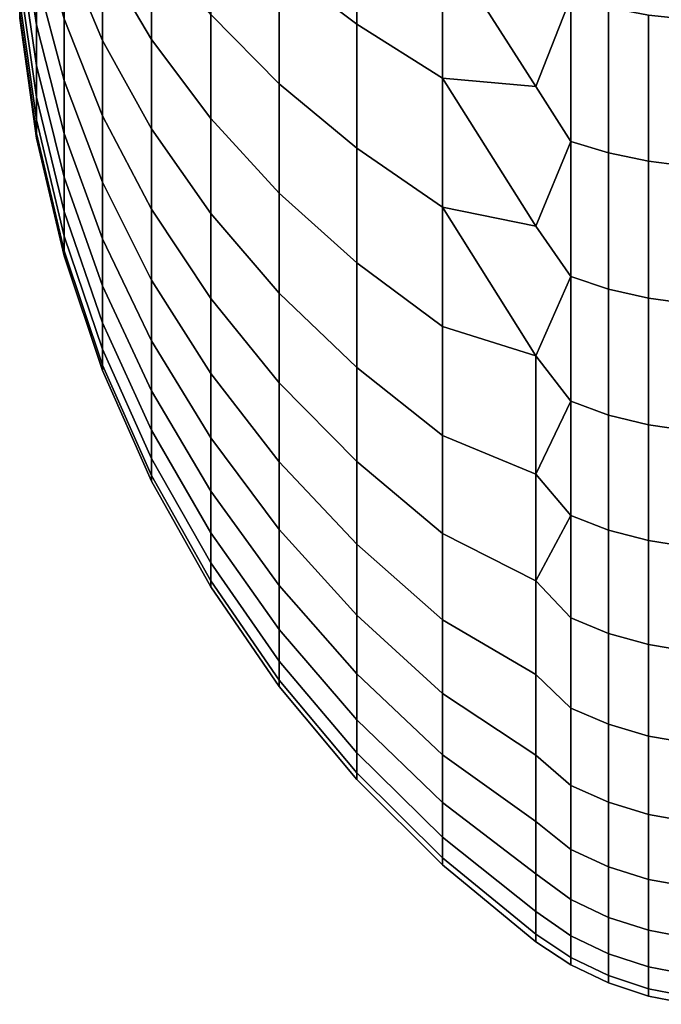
# Model space of a CAD drawing. Header units: metres. Extents: x -22 to 239, y -22 to 22.
# Tile 12 of 256: x -22.492 to -21.508, y -3.496 to -1.986. Entities that reach past the tile are written whole.
import ezdxf

# ---------------------------------------------------------------- set-up
doc = ezdxf.new("R2010")
doc.units = ezdxf.units.M
doc.layers.add('solid_10_151_033_XXX', color=7, linetype='CONTINUOUS')

msp = doc.modelspace()

# ---------------------------------------------------------------- linework, layer by layer
at = {"layer": 'solid_10_151_033_XXX'}
for points in [[(-21.974585, -1.992929, 172.440903), (-21.974585, -1.790056, 172.593338), (-22.093472, -1.70911, 172.476074), (-22.093472, -1.90281, 172.330521)], [(-21.974585, -1.790056, 167.406662), (-21.974585, -1.992929, 167.559097), (-22.093472, -1.90281, 167.669479), (-22.093472, -1.70911, 167.523926)], [(-22.289186, -2.016311, 171.786301), (-22.289186, -1.866036, 171.942749), (-22.364326, -1.74849, 171.820374), (-22.364326, -1.8893, 171.673767)], [(-22.289186, -1.866036, 168.057251), (-22.289186, -2.016311, 168.213699), (-22.364326, -1.8893, 168.326233), (-22.364326, -1.74849, 168.179626)], [(-22.465942, -1.994073, 170.849594), (-22.465942, -1.919243, 171.007294), (-22.491545, -1.756493, 170.921875), (-22.491545, -1.824978, 170.777557)], [(-22.465942, -1.919243, 168.992706), (-22.465942, -1.994073, 169.150406), (-22.491545, -1.824978, 169.222443), (-22.491545, -1.756493, 169.078125)], [(-22.364326, -2.017856, 171.516327), (-22.364326, -1.8893, 171.673767), (-22.423414, -1.757622, 171.557114), (-22.423414, -1.877218, 171.410645)], [(-22.364326, -1.8893, 168.326233), (-22.364326, -2.017856, 168.483673), (-22.423414, -1.877218, 168.589355), (-22.423414, -1.757622, 168.442886)], [(-21.974585, -1.790056, 172.593338), (-21.974585, -1.992929, 172.440903), (-21.842999, -2.075692, 172.542267), (-21.842999, -1.864394, 172.701035)], [(-21.974585, -1.992929, 167.559097), (-21.974585, -1.790056, 167.406662), (-21.842999, -1.864394, 167.298965), (-21.842999, -2.075692, 167.457733)], [(-22.093472, -2.084168, 172.169846), (-22.093472, -1.90281, 172.330521), (-22.198641, -1.806108, 172.212082), (-22.198641, -1.97825, 172.05957)], [(-22.093472, -1.90281, 167.669479), (-22.093472, -2.084168, 167.830154), (-22.198641, -1.97825, 167.94043), (-22.198641, -1.806108, 167.787918)], [(-22.465942, -2.055971, 170.686386), (-22.465942, -1.994073, 170.849594), (-22.491545, -1.824978, 170.777557), (-22.491545, -1.881627, 170.628174)], [(-22.465942, -1.994073, 169.150406), (-22.465942, -2.055971, 169.313614), (-22.491545, -1.881627, 169.371826), (-22.491545, -1.824978, 169.222443)], [(-22.423414, -2.079191, 171.091248), (-22.423414, -1.98464, 171.255005), (-22.465942, -1.831966, 171.158463), (-22.465942, -1.919243, 171.007294)], [(-22.423414, -1.98464, 168.744995), (-22.423414, -2.079191, 168.908752), (-22.465942, -1.919243, 168.992706), (-22.465942, -1.831966, 168.841537)], [(-22.198641, -2.137563, 171.893723), (-22.198641, -1.97825, 172.05957), (-22.289186, -1.866036, 171.942749), (-22.289186, -2.016311, 171.786301)], [(-22.198641, -1.97825, 167.94043), (-22.198641, -2.137563, 168.106277), (-22.289186, -2.016311, 168.213699), (-22.289186, -1.866036, 168.057251)], [(-21.646349, -1.951359, 167.172974), (-21.700001, -2.088323, 167.316925), (-21.842999, -1.864394, 167.298965), (-21.700001, -1.859623, 167.153641)], [(-21.646349, -1.951359, 172.827026), (-21.700001, -1.859625, 172.846359), (-21.842999, -1.864394, 172.701035), (-21.700001, -2.088325, 172.683075)], [(-21.842999, -1.864394, 172.701035), (-21.842999, -2.075692, 172.542267), (-21.700001, -2.088325, 172.683075)], [(-21.842999, -2.075692, 167.457733), (-21.842999, -1.864394, 167.298965), (-21.700001, -2.088323, 167.316925)], [(-22.465942, -2.104535, 170.518723), (-22.465942, -2.055971, 170.686386), (-22.491545, -1.881627, 170.628174), (-22.491545, -1.926073, 170.474731)], [(-22.465942, -2.055971, 169.313614), (-22.465942, -2.104535, 169.481277), (-22.491545, -1.926073, 169.525269), (-22.491545, -1.881627, 169.371826)], [(-22.364326, -2.133326, 171.34903), (-22.364326, -2.017856, 171.516327), (-22.423414, -1.877218, 171.410645), (-22.423414, -1.98464, 171.255005)], [(-22.364326, -2.017856, 168.483673), (-22.364326, -2.133326, 168.65097), (-22.423414, -1.98464, 168.744995), (-22.423414, -1.877218, 168.589355)], [(-22.289186, -2.15351, 171.618256), (-22.289186, -2.016311, 171.786301), (-22.364326, -1.8893, 171.673767), (-22.364326, -2.017856, 171.516327)], [(-22.289186, -2.016311, 168.213699), (-22.289186, -2.15351, 168.381744), (-22.364326, -2.017856, 168.483673), (-22.364326, -1.8893, 168.326233)], [(-21.974585, -2.182878, 172.272614), (-21.974585, -1.992929, 172.440903), (-22.093472, -1.90281, 172.330521), (-22.093472, -2.084168, 172.169846)], [(-21.974585, -1.992929, 167.559097), (-21.974585, -2.182878, 167.727386), (-22.093472, -2.084168, 167.830154), (-22.093472, -1.90281, 167.669479)], [(-22.465942, -2.139451, 170.347702), (-22.465942, -2.104535, 170.518723), (-22.491545, -1.926073, 170.474731), (-22.491545, -1.958027, 170.318207)], [(-22.465942, -2.104535, 169.481277), (-22.465942, -2.139451, 169.652298), (-22.491545, -1.958027, 169.681793), (-22.491545, -1.926073, 169.525269)], [(-22.423414, -2.160258, 170.920395), (-22.423414, -2.079191, 171.091248), (-22.465942, -1.919243, 171.007294), (-22.465942, -1.994073, 170.849594)], [(-22.423414, -2.079191, 168.908752), (-22.423414, -2.160258, 169.079605), (-22.465942, -1.994073, 169.150406), (-22.465942, -1.919243, 168.992706)], [(-22.465942, -2.160491, 170.174408), (-22.465942, -2.139451, 170.347702), (-22.491545, -1.958027, 170.318207), (-22.491545, -1.977283, 170.159622)], [(-22.465942, -2.139451, 169.652298), (-22.465942, -2.160491, 169.825592), (-22.491545, -1.977283, 169.840378), (-22.491545, -1.958027, 169.681793)], [(-21.646349, -1.951359, 172.827026), (-21.700001, -2.088325, 172.683075), (-21.646349, -2.172513, 172.660843)], [(-21.646349, -2.172513, 167.339157), (-21.700001, -2.088323, 167.316925), (-21.646349, -1.951359, 167.172974)], [(-21.646349, -1.951359, 172.827026), (-21.646349, -2.172513, 172.660843), (-21.588409, -2.190249, 172.682571), (-21.588409, -1.96729, 172.850113)], [(-21.646349, -2.172513, 167.339157), (-21.646349, -1.951359, 167.172974), (-21.588409, -1.96729, 167.149887), (-21.588409, -2.190249, 167.317429)], [(-22.465942, -2.167519, 170), (-22.465942, -2.160491, 170.174408), (-22.491545, -1.977283, 170.159622), (-22.491545, -1.983716, 170)], [(-22.465942, -2.160491, 169.825592), (-22.465942, -2.167519, 170), (-22.491545, -1.983716, 170), (-22.491545, -1.977283, 169.840378)], [(-21.588409, -1.96729, 172.850113), (-21.588409, -2.190249, 172.682571), (-21.527346, -2.20313, 172.698349), (-21.527346, -1.97886, 172.866867)], [(-21.588409, -2.190249, 167.317429), (-21.588409, -1.96729, 167.149887), (-21.527346, -1.97886, 167.133133), (-21.527346, -2.20313, 167.301651)], [(-22.364326, -2.23496, 171.173004), (-22.364326, -2.133326, 171.34903), (-22.423414, -1.98464, 171.255005), (-22.423414, -2.079191, 171.091248)], [(-22.364326, -2.133326, 168.65097), (-22.364326, -2.23496, 168.826996), (-22.423414, -2.079191, 168.908752), (-22.423414, -1.98464, 168.744995)], [(-22.093472, -2.25201, 171.995102), (-22.093472, -2.084168, 172.169846), (-22.198641, -1.97825, 172.05957), (-22.198641, -2.137563, 171.893723)], [(-22.093472, -2.084168, 167.830154), (-22.093472, -2.25201, 168.004898), (-22.198641, -2.137563, 168.106277), (-22.198641, -1.97825, 167.94043)], [(-21.974585, -1.992929, 172.440903), (-21.974585, -2.182878, 172.272614), (-21.842999, -2.273528, 172.366989), (-21.842999, -2.075692, 172.542267)], [(-21.974585, -2.182878, 167.727386), (-21.974585, -1.992929, 167.559097), (-21.842999, -2.075692, 167.457733), (-21.842999, -2.273528, 167.633011)], [(-21.527346, -1.97886, 172.866867), (-21.527346, -2.20313, 172.698349), (-21.464172, -2.210943, 172.707916), (-21.464172, -1.985878, 172.877045)], [(-21.527346, -2.20313, 167.301651), (-21.527346, -1.97886, 167.133133), (-21.464172, -1.985878, 167.122955), (-21.464172, -2.210943, 167.292084)], [(-22.423414, -2.227314, 170.743591), (-22.423414, -2.160258, 170.920395), (-22.465942, -1.994073, 170.849594), (-22.465942, -2.055971, 170.686386)], [(-22.423414, -2.160258, 169.079605), (-22.423414, -2.227314, 169.256409), (-22.465942, -2.055971, 169.313614), (-22.465942, -1.994073, 169.150406)], [(-22.289186, -2.276742, 171.439728), (-22.289186, -2.15351, 171.618256), (-22.364326, -2.017856, 171.516327), (-22.364326, -2.133326, 171.34903)], [(-22.289186, -2.15351, 168.381744), (-22.289186, -2.276742, 168.560272), (-22.364326, -2.133326, 168.65097), (-22.364326, -2.017856, 168.483673)], [(-22.198641, -2.283012, 171.715576), (-22.198641, -2.137563, 171.893723), (-22.289186, -2.016311, 171.786301), (-22.289186, -2.15351, 171.618256)], [(-22.198641, -2.137563, 168.106277), (-22.198641, -2.283012, 168.284424), (-22.289186, -2.15351, 168.381744), (-22.289186, -2.016311, 168.213699)], [(-22.423414, -2.279925, 170.561951), (-22.423414, -2.227314, 170.743591), (-22.465942, -2.055971, 170.686386), (-22.465942, -2.104535, 170.518723)], [(-22.423414, -2.227314, 169.256409), (-22.423414, -2.279925, 169.438049), (-22.465942, -2.104535, 169.481277), (-22.465942, -2.055971, 169.313614)], [(-22.364326, -2.3221, 170.989349), (-22.364326, -2.23496, 171.173004), (-22.423414, -2.079191, 171.091248), (-22.423414, -2.160258, 170.920395)], [(-22.364326, -2.23496, 168.826996), (-22.364326, -2.3221, 169.010651), (-22.423414, -2.160258, 169.079605), (-22.423414, -2.079191, 168.908752)], [(-21.646349, -2.172513, 172.660843), (-21.700001, -2.088325, 172.683075), (-21.842999, -2.075692, 172.542267), (-21.700001, -2.302759, 172.501465)], [(-21.842999, -2.075692, 172.542267), (-21.842999, -2.273528, 172.366989), (-21.700001, -2.302759, 172.501465)], [(-21.646349, -2.172513, 167.339157), (-21.700001, -2.302757, 167.498535), (-21.842999, -2.075692, 167.457733), (-21.700001, -2.088323, 167.316925)], [(-21.842999, -2.273528, 167.633011), (-21.842999, -2.075692, 167.457733), (-21.700001, -2.302757, 167.498535)], [(-21.974585, -2.358669, 172.0896), (-21.974585, -2.182878, 172.272614), (-22.093472, -2.084168, 172.169846), (-22.093472, -2.25201, 171.995102)], [(-21.974585, -2.182878, 167.727386), (-21.974585, -2.358669, 167.9104), (-22.093472, -2.25201, 168.004898), (-22.093472, -2.084168, 167.830154)], [(-22.423414, -2.31775, 170.376678), (-22.423414, -2.279925, 170.561951), (-22.465942, -2.104535, 170.518723), (-22.465942, -2.139451, 170.347702)], [(-22.423414, -2.279925, 169.438049), (-22.423414, -2.31775, 169.623322), (-22.465942, -2.139451, 169.652298), (-22.465942, -2.104535, 169.481277)], [(-22.423414, -2.340544, 170.18895), (-22.423414, -2.31775, 170.376678), (-22.465942, -2.139451, 170.347702), (-22.465942, -2.160491, 170.174408)], [(-22.423414, -2.31775, 169.623322), (-22.423414, -2.340544, 169.81105), (-22.465942, -2.160491, 169.825592), (-22.465942, -2.139451, 169.652298)], [(-22.289186, -2.385209, 171.251862), (-22.289186, -2.276742, 171.439728), (-22.364326, -2.133326, 171.34903), (-22.364326, -2.23496, 171.173004)], [(-22.289186, -2.276742, 168.560272), (-22.289186, -2.385209, 168.748138), (-22.364326, -2.23496, 168.826996), (-22.364326, -2.133326, 168.65097)], [(-22.093472, -2.405247, 171.807419), (-22.093472, -2.25201, 171.995102), (-22.198641, -2.137563, 171.893723), (-22.198641, -2.283012, 171.715576)], [(-22.093472, -2.25201, 168.004898), (-22.093472, -2.405247, 168.192581), (-22.198641, -2.283012, 168.284424), (-22.198641, -2.137563, 168.106277)], [(-22.198641, -2.413655, 171.526306), (-22.198641, -2.283012, 171.715576), (-22.289186, -2.15351, 171.618256), (-22.289186, -2.276742, 171.439728)], [(-22.198641, -2.283012, 168.284424), (-22.198641, -2.413655, 168.473694), (-22.289186, -2.276742, 168.560272), (-22.289186, -2.15351, 168.381744)], [(-22.423414, -2.348159, 170), (-22.423414, -2.340544, 170.18895), (-22.465942, -2.160491, 170.174408), (-22.465942, -2.167519, 170)], [(-22.423414, -2.340544, 169.81105), (-22.423414, -2.348159, 170), (-22.465942, -2.167519, 170), (-22.465942, -2.160491, 169.825592)], [(-22.364326, -2.39418, 170.799301), (-22.364326, -2.3221, 170.989349), (-22.423414, -2.160258, 170.920395), (-22.423414, -2.227314, 170.743591)], [(-22.364326, -2.3221, 169.010651), (-22.364326, -2.39418, 169.200699), (-22.423414, -2.227314, 169.256409), (-22.423414, -2.160258, 169.079605)], [(-21.646349, -2.172513, 172.660843), (-21.700001, -2.302759, 172.501465), (-21.646349, -2.379578, 172.477402)], [(-21.646349, -2.379578, 167.522598), (-21.700001, -2.302757, 167.498535), (-21.646349, -2.172513, 167.339157)], [(-21.646349, -2.172513, 172.660843), (-21.646349, -2.379578, 172.477402), (-21.588409, -2.399004, 172.497635), (-21.588409, -2.190249, 172.682571)], [(-21.646349, -2.379578, 167.522598), (-21.646349, -2.172513, 167.339157), (-21.588409, -2.190249, 167.317429), (-21.588409, -2.399004, 167.502365)], [(-21.974585, -2.182878, 172.272614), (-21.974585, -2.358669, 172.0896), (-21.842999, -2.45662, 172.176376), (-21.842999, -2.273528, 172.366989)], [(-21.974585, -2.358669, 167.9104), (-21.974585, -2.182878, 167.727386), (-21.842999, -2.273528, 167.633011), (-21.842999, -2.45662, 167.823624)], [(-21.588409, -2.190249, 172.682571), (-21.588409, -2.399004, 172.497635), (-21.527346, -2.413113, 172.512314), (-21.527346, -2.20313, 172.698349)], [(-21.588409, -2.399004, 167.502365), (-21.588409, -2.190249, 167.317429), (-21.527346, -2.20313, 167.301651), (-21.527346, -2.413113, 167.487686)], [(-21.527346, -2.20313, 172.698349), (-21.527346, -2.413113, 172.512314), (-21.464172, -2.421671, 172.521225), (-21.464172, -2.210943, 172.707916)], [(-21.527346, -2.413113, 167.487686), (-21.527346, -2.20313, 167.301651), (-21.464172, -2.210943, 167.292084), (-21.464172, -2.421671, 167.478775)], [(-22.364326, -2.450733, 170.60405), (-22.364326, -2.39418, 170.799301), (-22.423414, -2.227314, 170.743591), (-22.423414, -2.279925, 170.561951)], [(-22.364326, -2.39418, 169.200699), (-22.364326, -2.450733, 169.39595), (-22.423414, -2.279925, 169.438049), (-22.423414, -2.227314, 169.256409)], [(-22.289186, -2.478207, 171.055862), (-22.289186, -2.385209, 171.251862), (-22.364326, -2.23496, 171.173004), (-22.364326, -2.3221, 170.989349)], [(-22.289186, -2.385209, 168.748138), (-22.289186, -2.478207, 168.944138), (-22.364326, -2.3221, 169.010651), (-22.364326, -2.23496, 168.826996)], [(-21.974585, -2.519163, 171.893021), (-21.974585, -2.358669, 172.0896), (-22.093472, -2.25201, 171.995102), (-22.093472, -2.405247, 171.807419)], [(-21.974585, -2.358669, 167.9104), (-21.974585, -2.519163, 168.106979), (-22.093472, -2.405247, 168.192581), (-22.093472, -2.25201, 168.004898)], [(-22.364326, -2.491392, 170.404892), (-22.364326, -2.450733, 170.60405), (-22.423414, -2.279925, 170.561951), (-22.423414, -2.31775, 170.376678)], [(-22.364326, -2.450733, 169.39595), (-22.364326, -2.491392, 169.595108), (-22.423414, -2.31775, 169.623322), (-22.423414, -2.279925, 169.438049)], [(-22.198641, -2.528645, 171.327133), (-22.198641, -2.413655, 171.526306), (-22.289186, -2.276742, 171.439728), (-22.289186, -2.385209, 171.251862)], [(-22.198641, -2.413655, 168.473694), (-22.198641, -2.528645, 168.672867), (-22.289186, -2.385209, 168.748138), (-22.289186, -2.276742, 168.560272)], [(-21.646349, -2.379578, 172.477402), (-21.700001, -2.302759, 172.501465), (-21.842999, -2.273528, 172.366989), (-21.700001, -2.501463, 172.30275)], [(-21.842999, -2.273528, 172.366989), (-21.842999, -2.45662, 172.176376), (-21.700001, -2.501463, 172.30275)], [(-21.646349, -2.379578, 167.522598), (-21.700001, -2.501461, 167.697235), (-21.842999, -2.273528, 167.633011), (-21.700001, -2.302757, 167.498535)], [(-21.842999, -2.45662, 167.823624), (-21.842999, -2.273528, 167.633011), (-21.700001, -2.501461, 167.697235)], [(-22.093472, -2.542885, 171.608017), (-22.093472, -2.405247, 171.807419), (-22.198641, -2.283012, 171.715576), (-22.198641, -2.413655, 171.526306)], [(-22.093472, -2.405247, 168.192581), (-22.093472, -2.542885, 168.391983), (-22.198641, -2.413655, 168.473694), (-22.198641, -2.283012, 168.284424)], [(-22.364326, -2.515893, 170.20311), (-22.364326, -2.491392, 170.404892), (-22.423414, -2.31775, 170.376678), (-22.423414, -2.340544, 170.18895)], [(-22.364326, -2.491392, 169.595108), (-22.364326, -2.515893, 169.79689), (-22.423414, -2.340544, 169.81105), (-22.423414, -2.31775, 169.623322)], [(-22.289186, -2.555133, 170.853027), (-22.289186, -2.478207, 171.055862), (-22.364326, -2.3221, 170.989349), (-22.364326, -2.39418, 170.799301)], [(-22.289186, -2.478207, 168.944138), (-22.289186, -2.555133, 169.146973), (-22.364326, -2.39418, 169.200699), (-22.364326, -2.3221, 169.010651)], [(-22.364326, -2.524078, 170), (-22.364326, -2.515893, 170.20311), (-22.423414, -2.340544, 170.18895), (-22.423414, -2.348159, 170)], [(-22.364326, -2.515893, 169.79689), (-22.364326, -2.524078, 170), (-22.423414, -2.348159, 170), (-22.423414, -2.340544, 169.81105)], [(-21.974585, -2.358669, 172.0896), (-21.974585, -2.519163, 171.893021), (-21.842999, -2.623779, 171.971649), (-21.842999, -2.45662, 172.176376)], [(-21.974585, -2.519163, 168.106979), (-21.974585, -2.358669, 167.9104), (-21.842999, -2.45662, 167.823624), (-21.842999, -2.623779, 168.028351)], [(-22.198641, -2.627235, 171.119354), (-22.198641, -2.528645, 171.327133), (-22.289186, -2.385209, 171.251862), (-22.289186, -2.478207, 171.055862)], [(-22.198641, -2.528645, 168.672867), (-22.198641, -2.627235, 168.880646), (-22.289186, -2.478207, 168.944138), (-22.289186, -2.385209, 168.748138)], [(-21.646349, -2.379578, 172.477402), (-21.700001, -2.501463, 172.30275), (-21.646349, -2.571209, 172.277893)], [(-21.646349, -2.571209, 167.722107), (-21.700001, -2.501461, 167.697235), (-21.646349, -2.379578, 167.522598)], [(-21.646349, -2.379578, 172.477402), (-21.646349, -2.571209, 172.277893), (-21.588409, -2.5922, 172.296494), (-21.588409, -2.399004, 172.497635)], [(-21.646349, -2.571209, 167.722107), (-21.646349, -2.379578, 167.522598), (-21.588409, -2.399004, 167.502365), (-21.588409, -2.5922, 167.703506)], [(-22.289186, -2.615488, 170.644653), (-22.289186, -2.555133, 170.853027), (-22.364326, -2.39418, 170.799301), (-22.364326, -2.450733, 170.60405)], [(-22.289186, -2.555133, 169.146973), (-22.289186, -2.615488, 169.355347), (-22.364326, -2.450733, 169.39595), (-22.364326, -2.39418, 169.200699)], [(-21.588409, -2.399004, 172.497635), (-21.588409, -2.5922, 172.296494), (-21.527346, -2.607445, 172.309998), (-21.527346, -2.413113, 172.512314)], [(-21.588409, -2.5922, 167.703506), (-21.588409, -2.399004, 167.502365), (-21.527346, -2.413113, 167.487686), (-21.527346, -2.607445, 167.690002)], [(-22.093472, -2.664031, 171.398193), (-22.093472, -2.542885, 171.608017), (-22.198641, -2.413655, 171.526306), (-22.198641, -2.528645, 171.327133)], [(-22.093472, -2.542885, 168.391983), (-22.093472, -2.664031, 168.601807), (-22.198641, -2.528645, 168.672867), (-22.198641, -2.413655, 168.473694)], [(-21.974585, -2.66332, 171.684189), (-21.974585, -2.519163, 171.893021), (-22.093472, -2.405247, 171.807419), (-22.093472, -2.542885, 171.608017)], [(-21.974585, -2.519163, 168.106979), (-21.974585, -2.66332, 168.315811), (-22.093472, -2.542885, 168.391983), (-22.093472, -2.405247, 168.192581)], [(-21.527346, -2.413113, 172.512314), (-21.527346, -2.607445, 172.309998), (-21.464172, -2.616692, 172.318192), (-21.464172, -2.421671, 172.521225)], [(-21.527346, -2.607445, 167.690002), (-21.527346, -2.413113, 167.487686), (-21.464172, -2.421671, 167.478775), (-21.464172, -2.616692, 167.681808)], [(-22.289186, -2.65888, 170.432114), (-22.289186, -2.615488, 170.644653), (-22.364326, -2.450733, 170.60405), (-22.364326, -2.491392, 170.404892)], [(-22.289186, -2.615488, 169.355347), (-22.289186, -2.65888, 169.567886), (-22.364326, -2.491392, 169.595108), (-22.364326, -2.450733, 169.39595)], [(-21.842999, -2.623779, 171.971649), (-21.700001, -2.683079, 172.088318), (-21.700001, -2.501463, 172.30275), (-21.842999, -2.45662, 172.176376)], [(-21.842999, -2.623779, 168.028351), (-21.842999, -2.45662, 167.823624), (-21.700001, -2.501461, 167.697235), (-21.700001, -2.683078, 167.911682)], [(-22.198641, -2.708787, 170.904327), (-22.198641, -2.627235, 171.119354), (-22.289186, -2.478207, 171.055862), (-22.289186, -2.555133, 170.853027)], [(-22.198641, -2.627235, 168.880646), (-22.198641, -2.708787, 169.095673), (-22.289186, -2.555133, 169.146973), (-22.289186, -2.478207, 168.944138)], [(-22.289186, -2.685029, 170.216751), (-22.289186, -2.65888, 170.432114), (-22.364326, -2.491392, 170.404892), (-22.364326, -2.515893, 170.20311)], [(-22.289186, -2.65888, 169.567886), (-22.289186, -2.685029, 169.783249), (-22.364326, -2.515893, 169.79689), (-22.364326, -2.491392, 169.595108)], [(-21.646349, -2.571209, 167.722107), (-21.700001, -2.683078, 167.911682), (-21.700001, -2.501461, 167.697235)], [(-21.646349, -2.571209, 172.277893), (-21.700001, -2.501463, 172.30275), (-21.700001, -2.683079, 172.088318)], [(-22.289186, -2.693763, 170), (-22.289186, -2.685029, 170.216751), (-22.364326, -2.515893, 170.20311), (-22.364326, -2.524078, 170)], [(-22.289186, -2.685029, 169.783249), (-22.289186, -2.693763, 170), (-22.364326, -2.524078, 170), (-22.364326, -2.515893, 169.79689)], [(-21.974585, -2.519163, 171.893021), (-21.974585, -2.66332, 171.684189), (-21.842999, -2.773922, 171.75412), (-21.842999, -2.623779, 171.971649)], [(-21.974585, -2.66332, 168.315811), (-21.974585, -2.519163, 168.106979), (-21.842999, -2.623779, 168.028351), (-21.842999, -2.773922, 168.24588)], [(-22.093472, -2.7679, 171.179291), (-22.093472, -2.664031, 171.398193), (-22.198641, -2.528645, 171.327133), (-22.198641, -2.627235, 171.119354)], [(-22.093472, -2.664031, 168.601807), (-22.093472, -2.7679, 168.820709), (-22.198641, -2.627235, 168.880646), (-22.198641, -2.528645, 168.672867)], [(-21.974585, -2.790204, 171.464417), (-21.974585, -2.66332, 171.684189), (-22.093472, -2.542885, 171.608017), (-22.093472, -2.664031, 171.398193)], [(-21.974585, -2.66332, 168.315811), (-21.974585, -2.790204, 168.535583), (-22.093472, -2.664031, 168.601807), (-22.093472, -2.542885, 168.391983)], [(-22.198641, -2.772771, 170.683426), (-22.198641, -2.708787, 170.904327), (-22.289186, -2.555133, 170.853027), (-22.289186, -2.615488, 170.644653)], [(-22.198641, -2.708787, 169.095673), (-22.198641, -2.772771, 169.316574), (-22.289186, -2.615488, 169.355347), (-22.289186, -2.555133, 169.146973)], [(-21.646349, -2.571209, 172.277893), (-21.700001, -2.683079, 172.088318), (-21.646349, -2.746166, 172.063614)], [(-21.646349, -2.746166, 167.936386), (-21.700001, -2.683078, 167.911682), (-21.646349, -2.571209, 167.722107)], [(-21.646349, -2.571209, 172.277893), (-21.646349, -2.746166, 172.063614), (-21.588409, -2.768585, 172.08046), (-21.588409, -2.5922, 172.296494)], [(-21.646349, -2.746166, 167.936386), (-21.646349, -2.571209, 167.722107), (-21.588409, -2.5922, 167.703506), (-21.588409, -2.768585, 167.91954)], [(-21.588409, -2.5922, 172.296494), (-21.588409, -2.768585, 172.08046), (-21.527346, -2.784868, 172.092697), (-21.527346, -2.607445, 172.309998)], [(-21.588409, -2.768585, 167.91954), (-21.588409, -2.5922, 167.703506), (-21.527346, -2.607445, 167.690002), (-21.527346, -2.784868, 167.907303)], [(-21.527346, -2.607445, 172.309998), (-21.527346, -2.784868, 172.092697), (-21.464172, -2.794744, 172.100113), (-21.464172, -2.616692, 172.318192)], [(-21.527346, -2.784868, 167.907303), (-21.527346, -2.607445, 167.690002), (-21.464172, -2.616692, 167.681808), (-21.464172, -2.794744, 167.899887)], [(-22.198641, -2.818773, 170.458099), (-22.198641, -2.772771, 170.683426), (-22.289186, -2.615488, 170.644653), (-22.289186, -2.65888, 170.432114)], [(-22.198641, -2.772771, 169.316574), (-22.198641, -2.818773, 169.541901), (-22.289186, -2.65888, 169.567886), (-22.289186, -2.615488, 169.355347)], [(-21.842999, -2.773922, 171.75412), (-21.700001, -2.846368, 171.859619), (-21.700001, -2.683079, 172.088318), (-21.842999, -2.623779, 171.971649)], [(-21.842999, -2.773922, 168.24588), (-21.842999, -2.623779, 168.028351), (-21.700001, -2.683078, 167.911682), (-21.700001, -2.846366, 168.140381)], [(-22.093472, -2.853818, 170.952744), (-22.093472, -2.7679, 171.179291), (-22.198641, -2.627235, 171.119354), (-22.198641, -2.708787, 170.904327)], [(-22.093472, -2.7679, 168.820709), (-22.093472, -2.853818, 169.047256), (-22.198641, -2.708787, 169.095673), (-22.198641, -2.627235, 168.880646)], [(-22.198641, -2.846494, 170.229797), (-22.198641, -2.818773, 170.458099), (-22.289186, -2.65888, 170.432114), (-22.289186, -2.685029, 170.216751)], [(-22.198641, -2.818773, 169.541901), (-22.198641, -2.846494, 169.770203), (-22.289186, -2.685029, 169.783249), (-22.289186, -2.65888, 169.567886)], [(-21.974585, -2.898992, 171.235138), (-21.974585, -2.790204, 171.464417), (-22.093472, -2.664031, 171.398193), (-22.093472, -2.7679, 171.179291)], [(-21.974585, -2.790204, 168.535583), (-21.974585, -2.898992, 168.764862), (-22.093472, -2.7679, 168.820709), (-22.093472, -2.664031, 168.601807)], [(-21.974585, -2.66332, 171.684189), (-21.974585, -2.790204, 171.464417), (-21.842999, -2.906075, 171.525223), (-21.842999, -2.773922, 171.75412)], [(-21.974585, -2.790204, 168.535583), (-21.974585, -2.66332, 168.315811), (-21.842999, -2.773922, 168.24588), (-21.842999, -2.906075, 168.474777)], [(-22.198641, -2.855754, 170), (-22.198641, -2.846494, 170.229797), (-22.289186, -2.685029, 170.216751), (-22.289186, -2.693763, 170)], [(-22.198641, -2.846494, 169.770203), (-22.198641, -2.855754, 170), (-22.289186, -2.693763, 170), (-22.289186, -2.685029, 169.783249)], [(-21.646349, -2.746166, 167.936386), (-21.700001, -2.846366, 168.140381), (-21.700001, -2.683078, 167.911682)], [(-21.646349, -2.746166, 172.063614), (-21.700001, -2.683079, 172.088318), (-21.700001, -2.846368, 171.859619)], [(-22.093472, -2.921228, 170.720016), (-22.093472, -2.853818, 170.952744), (-22.198641, -2.708787, 170.904327), (-22.198641, -2.772771, 170.683426)], [(-22.093472, -2.853818, 169.047256), (-22.093472, -2.921228, 169.279984), (-22.198641, -2.772771, 169.316574), (-22.198641, -2.708787, 169.095673)], [(-21.646349, -2.746166, 172.063614), (-21.700001, -2.846368, 171.859619), (-21.646349, -2.903313, 171.835938)], [(-21.646349, -2.903313, 168.164062), (-21.700001, -2.846366, 168.140381), (-21.646349, -2.746166, 167.936386)], [(-21.646349, -2.746166, 172.063614), (-21.646349, -2.903313, 171.835938), (-21.588409, -2.927015, 171.850937), (-21.588409, -2.768585, 172.08046)], [(-21.646349, -2.903313, 168.164062), (-21.646349, -2.746166, 167.936386), (-21.588409, -2.768585, 167.91954), (-21.588409, -2.927015, 168.149063)], [(-22.093472, -2.969693, 170.48262), (-22.093472, -2.921228, 170.720016), (-22.198641, -2.772771, 170.683426), (-22.198641, -2.818773, 170.458099)], [(-22.093472, -2.921228, 169.279984), (-22.093472, -2.969693, 169.51738), (-22.198641, -2.818773, 169.541901), (-22.198641, -2.772771, 169.316574)], [(-21.974585, -2.988979, 170.997864), (-21.974585, -2.898992, 171.235138), (-22.093472, -2.7679, 171.179291), (-22.093472, -2.853818, 170.952744)], [(-21.974585, -2.898992, 168.764862), (-21.974585, -2.988979, 169.002136), (-22.093472, -2.853818, 169.047256), (-22.093472, -2.7679, 168.820709)], [(-21.842999, -2.906075, 171.525223), (-21.700001, -2.990212, 171.618225), (-21.700001, -2.846368, 171.859619), (-21.842999, -2.773922, 171.75412)], [(-21.842999, -2.906075, 168.474777), (-21.842999, -2.773922, 168.24588), (-21.700001, -2.846366, 168.140381), (-21.700001, -2.990211, 168.381775)], [(-21.588409, -2.768585, 172.08046), (-21.588409, -2.927015, 171.850937), (-21.527346, -2.944229, 171.861816), (-21.527346, -2.784868, 172.092697)], [(-21.588409, -2.927015, 168.149063), (-21.588409, -2.768585, 167.91954), (-21.527346, -2.784868, 167.907303), (-21.527346, -2.944229, 168.138184)], [(-21.974585, -2.790204, 171.464417), (-21.974585, -2.898992, 171.235138), (-21.842999, -3.019382, 171.286438), (-21.842999, -2.906075, 171.525223)], [(-21.974585, -2.898992, 168.764862), (-21.974585, -2.790204, 168.535583), (-21.842999, -2.906075, 168.474777), (-21.842999, -3.019382, 168.713562)], [(-21.527346, -2.784868, 172.092697), (-21.527346, -2.944229, 171.861816), (-21.464172, -2.95467, 171.868423), (-21.464172, -2.794744, 172.100113)], [(-21.527346, -2.944229, 168.138184), (-21.527346, -2.784868, 167.907303), (-21.464172, -2.794744, 167.899887), (-21.464172, -2.95467, 168.131577)], [(-22.093472, -2.998898, 170.242096), (-22.093472, -2.969693, 170.48262), (-22.198641, -2.818773, 170.458099), (-22.198641, -2.846494, 170.229797)], [(-22.093472, -2.969693, 169.51738), (-22.093472, -2.998898, 169.757904), (-22.198641, -2.846494, 169.770203), (-22.198641, -2.818773, 169.541901)], [(-22.093472, -3.008654, 170), (-22.093472, -2.998898, 170.242096), (-22.198641, -2.846494, 170.229797), (-22.198641, -2.855754, 170)], [(-22.093472, -2.998898, 169.757904), (-22.093472, -3.008654, 170), (-22.198641, -2.855754, 170), (-22.198641, -2.846494, 169.770203)], [(-21.646349, -3.04163, 168.403625), (-21.700001, -2.990211, 168.381775), (-21.700001, -2.846366, 168.140381), (-21.646349, -2.903313, 168.164062)], [(-21.646349, -3.04163, 171.596375), (-21.646349, -2.903313, 171.835938), (-21.700001, -2.846368, 171.859619), (-21.700001, -2.990212, 171.618225)], [(-21.974585, -3.059582, 170.75412), (-21.974585, -2.988979, 170.997864), (-22.093472, -2.853818, 170.952744), (-22.093472, -2.921228, 170.720016)], [(-21.974585, -2.988979, 169.002136), (-21.974585, -3.059582, 169.24588), (-22.093472, -2.921228, 169.279984), (-22.093472, -2.853818, 169.047256)], [(-21.974585, -2.898992, 171.235138), (-21.974585, -2.988979, 170.997864), (-21.842999, -3.113106, 171.039307), (-21.842999, -3.019382, 171.286438)], [(-21.974585, -2.988979, 169.002136), (-21.974585, -2.898992, 168.764862), (-21.842999, -3.019382, 168.713562), (-21.842999, -3.113106, 168.960693)], [(-21.842999, -3.019382, 171.286438), (-21.700001, -3.11363, 171.365768), (-21.700001, -2.990212, 171.618225), (-21.842999, -2.906075, 171.525223)], [(-21.842999, -3.019382, 168.713562), (-21.842999, -2.906075, 168.474777), (-21.700001, -2.990211, 168.381775), (-21.700001, -3.113629, 168.634232)], [(-21.646349, -2.903313, 171.835938), (-21.646349, -3.04163, 171.596375), (-21.588409, -3.066462, 171.609406), (-21.588409, -2.927015, 171.850937)], [(-21.646349, -3.04163, 168.403625), (-21.646349, -2.903313, 168.164062), (-21.588409, -2.927015, 168.149063), (-21.588409, -3.066462, 168.390594)], [(-21.974585, -3.110342, 170.505478), (-21.974585, -3.059582, 170.75412), (-22.093472, -2.921228, 170.720016), (-22.093472, -2.969693, 170.48262)], [(-21.974585, -3.059582, 169.24588), (-21.974585, -3.110342, 169.494522), (-22.093472, -2.969693, 169.51738), (-22.093472, -2.921228, 169.279984)], [(-21.588409, -2.927015, 171.850937), (-21.588409, -3.066462, 171.609406), (-21.527346, -3.084496, 171.618866), (-21.527346, -2.944229, 171.861816)], [(-21.588409, -3.066462, 168.390594), (-21.588409, -2.927015, 168.149063), (-21.527346, -2.944229, 168.138184), (-21.527346, -3.084496, 168.381134)], [(-21.527346, -2.944229, 171.861816), (-21.527346, -3.084496, 171.618866), (-21.464172, -3.095434, 171.624603), (-21.464172, -2.95467, 171.868423)], [(-21.527346, -3.084496, 168.381134), (-21.527346, -2.944229, 168.138184), (-21.464172, -2.95467, 168.131577), (-21.464172, -3.095434, 168.375397)], [(-21.974585, -3.14093, 170.253555), (-21.974585, -3.110342, 170.505478), (-22.093472, -2.969693, 170.48262), (-22.093472, -2.998898, 170.242096)], [(-21.974585, -3.110342, 169.494522), (-21.974585, -3.14093, 169.746445), (-22.093472, -2.998898, 169.757904), (-22.093472, -2.969693, 169.51738)], [(-21.974585, -2.988979, 170.997864), (-21.974585, -3.059582, 170.75412), (-21.842999, -3.186641, 170.785431), (-21.842999, -3.113106, 171.039307)], [(-21.974585, -3.059582, 169.24588), (-21.974585, -2.988979, 169.002136), (-21.842999, -3.113106, 168.960693), (-21.842999, -3.186641, 169.214569)], [(-21.974585, -3.151149, 170), (-21.974585, -3.14093, 170.253555), (-22.093472, -2.998898, 170.242096), (-22.093472, -3.008654, 170)], [(-21.974585, -3.14093, 169.746445), (-21.974585, -3.151149, 170), (-22.093472, -3.008654, 170), (-22.093472, -2.998898, 169.757904)], [(-21.646349, -3.160222, 168.653549), (-21.700001, -3.113629, 168.634232), (-21.700001, -2.990211, 168.381775), (-21.646349, -3.04163, 168.403625)], [(-21.646349, -3.160222, 171.346451), (-21.646349, -3.04163, 171.596375), (-21.700001, -2.990212, 171.618225), (-21.700001, -3.11363, 171.365768)], [(-21.842999, -3.113106, 171.039307), (-21.700001, -3.21578, 171.103973), (-21.700001, -3.11363, 171.365768), (-21.842999, -3.019382, 171.286438)], [(-21.842999, -3.113106, 168.960693), (-21.842999, -3.019382, 168.713562), (-21.700001, -3.113629, 168.634232), (-21.700001, -3.215779, 168.896027)], [(-21.646349, -3.04163, 171.596375), (-21.646349, -3.160222, 171.346451), (-21.588409, -3.186021, 171.357437), (-21.588409, -3.066462, 171.609406)], [(-21.646349, -3.160222, 168.653549), (-21.646349, -3.04163, 168.403625), (-21.588409, -3.066462, 168.390594), (-21.588409, -3.186021, 168.642563)], [(-21.974585, -3.059582, 170.75412), (-21.974585, -3.110342, 170.505478), (-21.842999, -3.239509, 170.526474), (-21.842999, -3.186641, 170.785431)], [(-21.974585, -3.110342, 169.494522), (-21.974585, -3.059582, 169.24588), (-21.842999, -3.186641, 169.214569), (-21.842999, -3.239509, 169.473526)], [(-21.588409, -3.066462, 171.609406), (-21.588409, -3.186021, 171.357437), (-21.527346, -3.204759, 171.365417), (-21.527346, -3.084496, 171.618866)], [(-21.588409, -3.186021, 168.642563), (-21.588409, -3.066462, 168.390594), (-21.527346, -3.084496, 168.381134), (-21.527346, -3.204759, 168.634583)], [(-21.527346, -3.084496, 171.618866), (-21.527346, -3.204759, 171.365417), (-21.464172, -3.216124, 171.37027), (-21.464172, -3.095434, 171.624603)], [(-21.527346, -3.204759, 168.634583), (-21.527346, -3.084496, 168.381134), (-21.464172, -3.095434, 168.375397), (-21.464172, -3.216124, 168.62973)], [(-21.974585, -3.110342, 170.505478), (-21.974585, -3.14093, 170.253555), (-21.842999, -3.271367, 170.264099), (-21.842999, -3.239509, 170.526474)], [(-21.974585, -3.14093, 169.746445), (-21.974585, -3.110342, 169.494522), (-21.842999, -3.239509, 169.473526), (-21.842999, -3.271367, 169.735901)], [(-21.842999, -3.186641, 170.785431), (-21.700001, -3.295962, 170.834641), (-21.700001, -3.21578, 171.103973), (-21.842999, -3.113106, 171.039307)], [(-21.842999, -3.186641, 169.214569), (-21.842999, -3.113106, 168.960693), (-21.700001, -3.215779, 168.896027), (-21.700001, -3.295961, 169.165344)], [(-21.646349, -3.258318, 168.912216), (-21.700001, -3.215779, 168.896027), (-21.700001, -3.113629, 168.634232), (-21.646349, -3.160222, 168.653549)], [(-21.646349, -3.258318, 171.087784), (-21.646349, -3.160222, 171.346451), (-21.700001, -3.11363, 171.365768), (-21.700001, -3.21578, 171.103973)], [(-21.974585, -3.14093, 170.253555), (-21.974585, -3.151149, 170), (-21.842999, -3.28201, 170), (-21.842999, -3.271367, 170.264099)], [(-21.842999, -3.271367, 169.735901), (-21.842999, -3.28201, 170), (-21.974585, -3.151149, 170), (-21.974585, -3.14093, 169.746445)], [(-21.646349, -3.160222, 171.346451), (-21.646349, -3.258318, 171.087784), (-21.588409, -3.284918, 171.096664), (-21.588409, -3.186021, 171.357437)], [(-21.646349, -3.258318, 168.912216), (-21.646349, -3.160222, 168.653549), (-21.588409, -3.186021, 168.642563), (-21.588409, -3.284918, 168.903336)], [(-21.842999, -3.239509, 170.526474), (-21.700001, -3.353629, 170.559616), (-21.700001, -3.295962, 170.834641), (-21.842999, -3.186641, 170.785431)], [(-21.842999, -3.239509, 169.473526), (-21.842999, -3.186641, 169.214569), (-21.700001, -3.295961, 169.165344), (-21.700001, -3.353629, 169.440384)], [(-21.588409, -3.186021, 171.357437), (-21.588409, -3.284918, 171.096664), (-21.527346, -3.304237, 171.103119), (-21.527346, -3.204759, 171.365417)], [(-21.588409, -3.284918, 168.903336), (-21.588409, -3.186021, 168.642563), (-21.527346, -3.204759, 168.634583), (-21.527346, -3.304237, 168.896881)], [(-21.646349, -3.335283, 169.177933), (-21.700001, -3.295961, 169.165344), (-21.700001, -3.215779, 168.896027), (-21.646349, -3.258318, 168.912216)], [(-21.646349, -3.335283, 170.822067), (-21.646349, -3.258318, 171.087784), (-21.700001, -3.21578, 171.103973), (-21.700001, -3.295962, 170.834641)], [(-21.527346, -3.204759, 171.365417), (-21.527346, -3.304237, 171.103119), (-21.464172, -3.315955, 171.107025), (-21.464172, -3.216124, 171.37027)], [(-21.527346, -3.304237, 168.896881), (-21.527346, -3.204759, 168.634583), (-21.464172, -3.216124, 168.62973), (-21.464172, -3.315955, 168.892975)], [(-21.842999, -3.271367, 170.264099), (-21.700001, -3.388388, 170.280762), (-21.700001, -3.353629, 170.559616), (-21.842999, -3.239509, 170.526474)], [(-21.842999, -3.271367, 169.735901), (-21.842999, -3.239509, 169.473526), (-21.700001, -3.353629, 169.440384), (-21.700001, -3.388387, 169.719238)], [(-21.646349, -3.258318, 171.087784), (-21.646349, -3.335283, 170.822067), (-21.588409, -3.362511, 170.828781), (-21.588409, -3.284918, 171.096664)], [(-21.646349, -3.335283, 169.177933), (-21.646349, -3.258318, 168.912216), (-21.588409, -3.284918, 168.903336), (-21.588409, -3.362511, 169.171219)], [(-21.842999, -3.271367, 170.264099), (-21.842999, -3.28201, 170), (-21.700001, -3.4, 170), (-21.700001, -3.388388, 170.280762)], [(-21.700001, -3.388387, 169.719238), (-21.700001, -3.4, 170), (-21.842999, -3.28201, 170), (-21.842999, -3.271367, 169.735901)], [(-21.588409, -3.284918, 171.096664), (-21.588409, -3.362511, 170.828781), (-21.527346, -3.382287, 170.833664), (-21.527346, -3.304237, 171.103119)], [(-21.588409, -3.362511, 169.171219), (-21.588409, -3.284918, 168.903336), (-21.527346, -3.304237, 168.896881), (-21.527346, -3.382287, 169.166336)], [(-21.646349, -3.390617, 169.448975), (-21.700001, -3.353629, 169.440384), (-21.700001, -3.295961, 169.165344), (-21.646349, -3.335283, 169.177933)], [(-21.646349, -3.390617, 170.551025), (-21.646349, -3.335283, 170.822067), (-21.700001, -3.295962, 170.834641), (-21.700001, -3.353629, 170.559616)], [(-21.527346, -3.304237, 171.103119), (-21.527346, -3.382287, 170.833664), (-21.464172, -3.394281, 170.836609), (-21.464172, -3.315955, 171.107025)], [(-21.527346, -3.382287, 169.166336), (-21.527346, -3.304237, 168.896881), (-21.464172, -3.315955, 168.892975), (-21.464172, -3.394281, 169.163391)], [(-21.646349, -3.335283, 170.822067), (-21.646349, -3.390617, 170.551025), (-21.588409, -3.418297, 170.555527), (-21.588409, -3.362511, 170.828781)], [(-21.646349, -3.390617, 169.448975), (-21.646349, -3.335283, 169.177933), (-21.588409, -3.362511, 169.171219), (-21.588409, -3.418297, 169.444473)], [(-21.646349, -3.423961, 170.276413), (-21.646349, -3.390617, 170.551025), (-21.700001, -3.353629, 170.559616), (-21.700001, -3.388388, 170.280762)], [(-21.646349, -3.423961, 169.723587), (-21.700001, -3.388387, 169.719238), (-21.700001, -3.353629, 169.440384), (-21.646349, -3.390617, 169.448975)], [(-21.588409, -3.362511, 170.828781), (-21.588409, -3.418297, 170.555527), (-21.527346, -3.438401, 170.558792), (-21.527346, -3.382287, 170.833664)], [(-21.588409, -3.418297, 169.444473), (-21.588409, -3.362511, 169.171219), (-21.527346, -3.382287, 169.166336), (-21.527346, -3.438401, 169.441208)], [(-21.646349, -3.423961, 169.723587), (-21.646349, -3.4351, 170), (-21.700001, -3.4, 170), (-21.700001, -3.388387, 169.719238)], [(-21.646349, -3.4351, 170), (-21.646349, -3.423961, 170.276413), (-21.700001, -3.388388, 170.280762), (-21.700001, -3.4, 170)], [(-21.646349, -3.390617, 170.551025), (-21.646349, -3.423961, 170.276413), (-21.588409, -3.451914, 170.278671), (-21.588409, -3.418297, 170.555527)], [(-21.646349, -3.423961, 169.723587), (-21.646349, -3.390617, 169.448975), (-21.588409, -3.418297, 169.444473), (-21.588409, -3.451914, 169.721329)], [(-21.527346, -3.382287, 170.833664), (-21.527346, -3.438401, 170.558792), (-21.464172, -3.450594, 170.560776), (-21.464172, -3.394281, 170.836609)], [(-21.527346, -3.438401, 169.441208), (-21.527346, -3.382287, 169.166336), (-21.464172, -3.394281, 169.163391), (-21.464172, -3.450594, 169.439224)], [(-21.646349, -3.423961, 170.276413), (-21.646349, -3.4351, 170), (-21.588409, -3.463144, 170), (-21.588409, -3.451914, 170.278671)], [(-21.588409, -3.451914, 169.721329), (-21.588409, -3.463144, 170), (-21.646349, -3.4351, 170), (-21.646349, -3.423961, 169.723587)], [(-21.588409, -3.418297, 170.555527), (-21.588409, -3.451914, 170.278671), (-21.527346, -3.472215, 170.280304), (-21.527346, -3.438401, 170.558792)], [(-21.588409, -3.451914, 169.721329), (-21.588409, -3.418297, 169.444473), (-21.527346, -3.438401, 169.441208), (-21.527346, -3.472215, 169.719696)], [(-21.527346, -3.438401, 170.558792), (-21.527346, -3.472215, 170.280304), (-21.464172, -3.484529, 170.281296), (-21.464172, -3.450594, 170.560776)], [(-21.527346, -3.472215, 169.719696), (-21.527346, -3.438401, 169.441208), (-21.464172, -3.450594, 169.439224), (-21.464172, -3.484529, 169.718704)], [(-21.588409, -3.451914, 170.278671), (-21.588409, -3.463144, 170), (-21.527346, -3.483511, 170), (-21.527346, -3.472215, 170.280304)], [(-21.527346, -3.472215, 169.719696), (-21.527346, -3.483511, 170), (-21.588409, -3.463144, 170), (-21.588409, -3.451914, 169.721329)], [(-21.527346, -3.472215, 170.280304), (-21.527346, -3.483511, 170), (-21.464172, -3.495865, 170), (-21.464172, -3.484529, 170.281296)], [(-21.464172, -3.484529, 169.718704), (-21.464172, -3.495865, 170), (-21.527346, -3.483511, 170), (-21.527346, -3.472215, 169.719696)]]:
    msp.add_3dface(points, dxfattribs=at)

doc.saveas('drawing.dxf')
